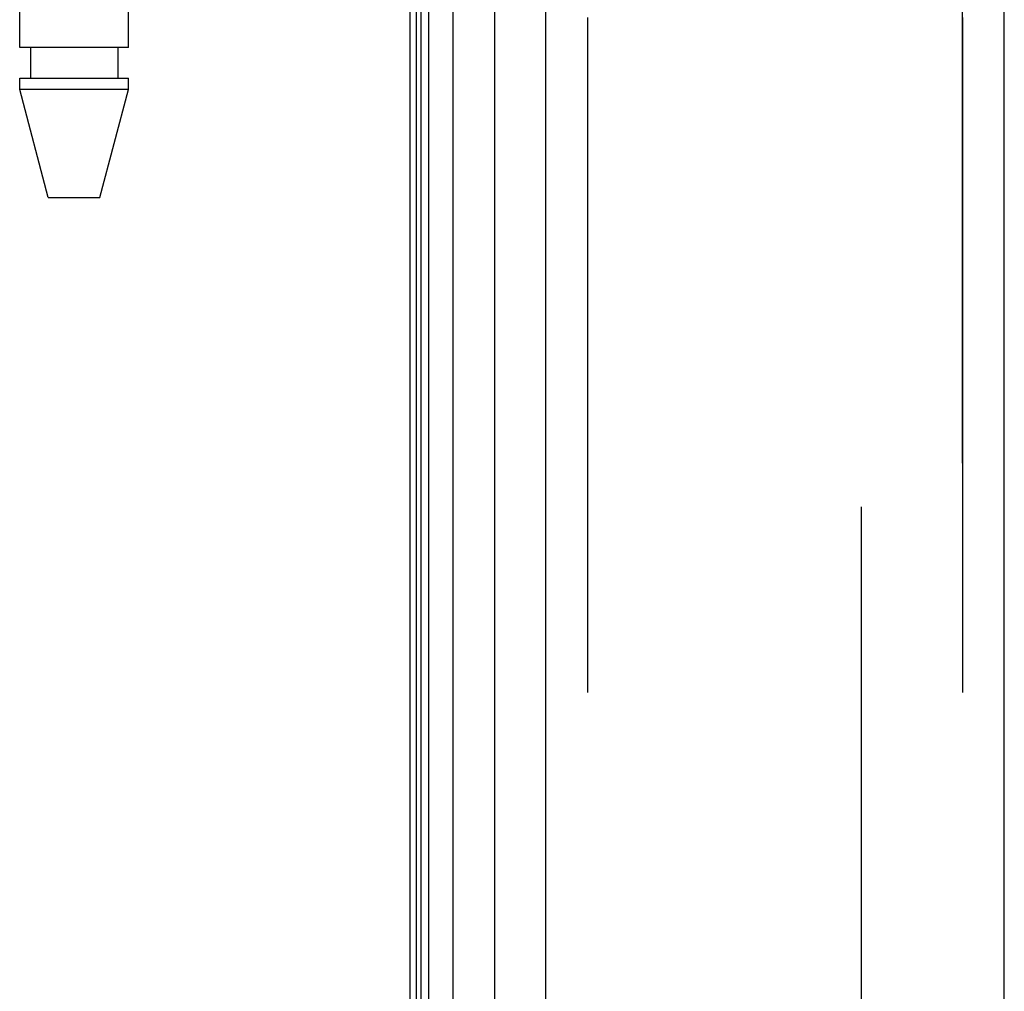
# Model space of a CAD drawing. Header units: inches. Extents: x 0 to 221, y 0 to 143.
# Tile 110 of 256: x 20.09 to 21.86, y 76.59 to 78.34. Entities that reach past the tile are written whole.
import ezdxf

# ---------------------------------------------------------------- set-up
doc = ezdxf.new("R2010")
doc.units = ezdxf.units.IN
doc.header["$LTSCALE"] = 12.142857
doc.header["$MEASUREMENT"] = 0
doc.linetypes.add('HIDDEN', pattern=[0.2, 0.1, -0.1])
doc.layers.get('0').update_dxf_attribs({"linetype": 'CONTINUOUS'})
for name, color, linetype in [('DEFAULT_2', 8, 'HIDDEN'), ('LEFTHAND_DOOR_ASSEMBLY', 7, 'CONTINUOUS'), ('RIGHTHAND_DOOR_ASSEMBLY', 7, 'CONTINUOUS')]:
    doc.layers.add(name, color=color, linetype=linetype)

msp = doc.modelspace()

# ---------------------------------------------------------------- linework, layer by layer
at = {"color": 3, "linetype": 'Continuous'}
msp.add_line((20.7886, 105.3416), (20.7886, 33.5496), dxfattribs=at)
at = {"layer": 'DEFAULT_2', "color": 8, "linetype": 'HIDDEN'}
msp.add_line((21.6012, 104.18), (21.6012, 34.7111), dxfattribs=at)
at = {"layer": 'LEFTHAND_DOOR_ASSEMBLY', "color": 7, "linetype": 'Continuous'}
for p, q in [((20.823, 33.7892), (20.823, 105.102)), ((20.8664, 105.111), (20.8664, 33.7802)), ((20.8005, 33.7983), (20.8005, 105.0929)), ((20.8093, 33.7959), (20.8093, 105.0953)), ((20.9415, 33.8086), (20.9415, 105.0826))]:
    msp.add_line(p, q, dxfattribs=at)
at = {"layer": 'LEFTHAND_DOOR_ASSEMBLY', "color": 3, "linetype": 'Continuous'}
for p, q in [((21.0336, 33.8306), (21.0336, 105.0606)), ((21.8586, 33.8306), (21.8586, 105.0606))]:
    msp.add_line(p, q, dxfattribs=at)
at = {"layer": 'LEFTHAND_DOOR_ASSEMBLY', "color": 8, "linetype": 'HIDDEN'}
for p, q in [((21.1086, 105.0606), (21.1086, 33.8306)), ((21.7836, 33.8306), (21.7836, 105.0606)), ((20.0866, 78.2926), (20.0866, 81.1406)), ((20.2826, 78.2926), (20.2826, 78.3711)), ((20.2826, 78.2926), (20.0866, 78.2926)), ((20.1061, 78.2926), (20.1061, 78.2376)), ((20.2631, 78.2926), (20.2631, 78.2376)), ((20.0866, 78.2167), (20.0866, 78.2376)), ((20.0866, 78.2376), (20.2826, 78.2376)), ((20.2826, 78.2167), (20.2826, 78.2376)), ((20.2826, 78.2167), (20.0866, 78.2167)), ((20.1381, 78.0226), (20.0866, 78.2167)), ((20.2311, 78.0226), (20.2826, 78.2167)), ((20.1381, 78.0226), (20.2311, 78.0226))]:
    msp.add_line(p, q, dxfattribs=at)
at = {"layer": 'RIGHTHAND_DOOR_ASSEMBLY', "color": 8, "linetype": 'HIDDEN'}
for p, q in [((21.1086, 105.0606), (21.1086, 33.8306)), ((21.7836, 105.0606), (21.7836, 33.8306))]:
    msp.add_line(p, q, dxfattribs=at)

doc.saveas('drawing.dxf')
